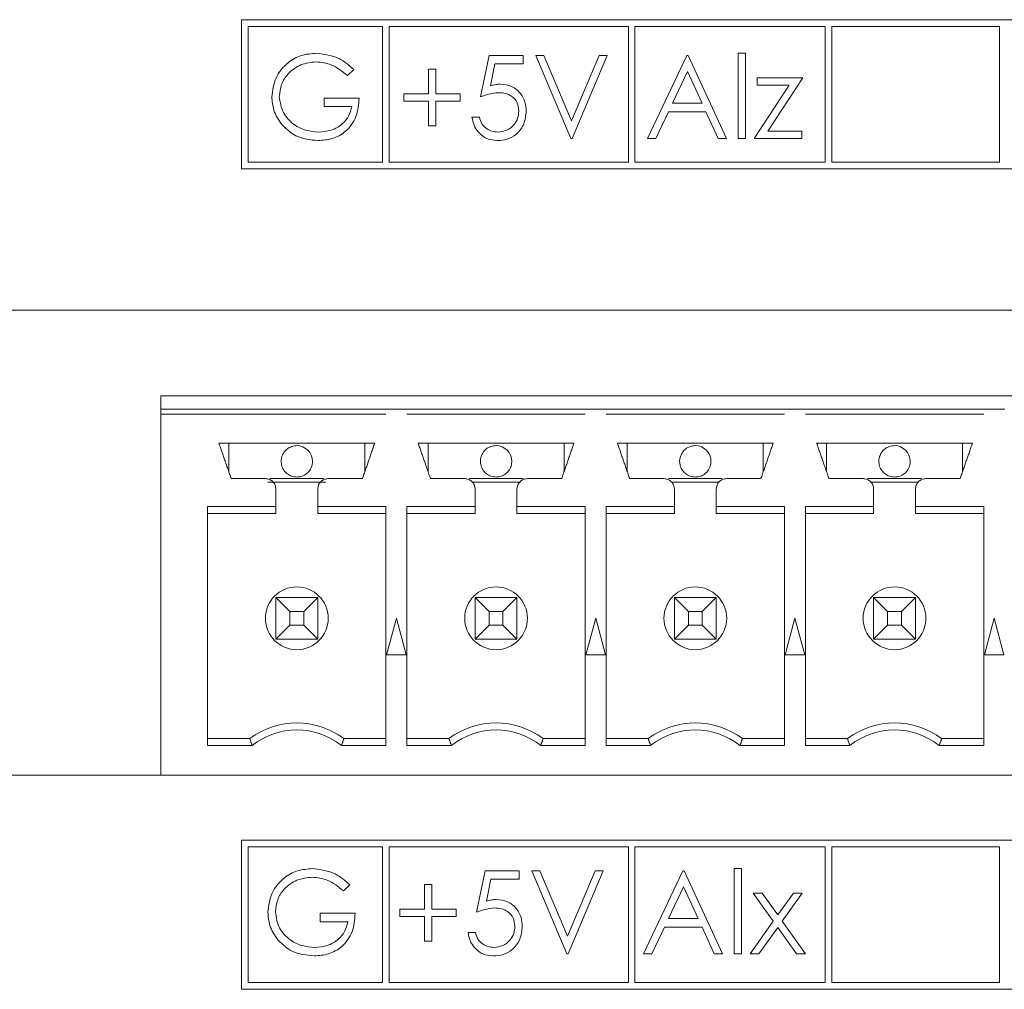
# Model space of a CAD drawing. Header units: inches. Extents: x 0.2 to 16.3, y 0.2 to 11.5.
# Tile 52 of 73: x 8.855 to 9.597, y 6.954 to 7.684. Entities that reach past the tile are written whole.
import ezdxf

# ---------------------------------------------------------------- set-up
doc = ezdxf.new("R2010")
doc.units = ezdxf.units.IN
doc.header["$MEASUREMENT"] = 0

msp = doc.modelspace()

# ---------------------------------------------------------------- linework, layer by layer
at = {"color": 7, "linetype": 'Continuous', "lineweight": 15}
for p, q in [((10.19657, 7.68393), (9.02237, 7.68393)), ((9.02237, 7.68393), (9.02237, 7.57171)), ((9.02737, 7.67893), (9.02737, 7.57671)), ((9.12849, 7.67893), (9.02737, 7.67893)), ((9.12849, 7.57671), (9.12849, 7.67893)), ((9.13349, 7.67893), (9.13349, 7.57671)), ((9.31366, 7.67893), (9.13349, 7.67893)), ((9.31366, 7.57671), (9.31366, 7.67893)), ((9.31866, 7.67893), (9.31866, 7.57671)), ((9.46195, 7.67893), (9.31866, 7.67893)), ((9.46195, 7.57671), (9.46195, 7.67893)), ((9.59321, 7.67893), (9.46695, 7.67893)), ((9.46695, 7.67893), (9.46695, 7.57671)), ((9.59321, 7.57671), (9.59321, 7.67893)), ((9.39626, 7.59456), (9.39626, 7.65866)), ((9.39626, 7.65866), (9.40187, 7.65866)), ((9.40187, 7.65866), (9.40187, 7.59456)), ((9.20235, 7.62581), (9.20876, 7.65706)), ((9.20876, 7.65706), (9.2344, 7.65706)), ((9.21314, 7.65065), (9.20977, 7.63421)), ((9.2344, 7.65065), (9.21314, 7.65065)), ((9.2344, 7.65706), (9.2344, 7.65065)), ((9.24402, 7.65706), (9.25002, 7.65706)), ((9.27046, 7.59456), (9.24402, 7.65706)), ((9.25002, 7.65706), (9.27086, 7.6078)), ((9.27086, 7.6078), (9.29169, 7.65706)), ((9.2977, 7.65706), (9.27126, 7.59456)), ((9.29169, 7.65706), (9.2977, 7.65706)), ((9.32815, 7.59456), (9.3578, 7.65706)), ((9.3578, 7.65706), (9.3586, 7.65706)), ((9.3586, 7.65706), (9.38744, 7.59456)), ((9.107, 7.64639), (9.10219, 7.64183)), ((9.16309, 7.64664), (9.16869, 7.64664)), ((9.16309, 7.62821), (9.16309, 7.64664)), ((9.16869, 7.64664), (9.16869, 7.62821)), ((9.35814, 7.64487), (9.34682, 7.621)), ((9.36915, 7.621), (9.35814, 7.64487)), ((9.41068, 7.64023), (9.44514, 7.64023)), ((9.41068, 7.63462), (9.41068, 7.64023)), ((9.44514, 7.64023), (9.41857, 7.60016)), ((9.14466, 7.62821), (9.16309, 7.62821)), ((9.14466, 7.6226), (9.14466, 7.62821)), ((9.16869, 7.62821), (9.18712, 7.62821)), ((9.18712, 7.62821), (9.18712, 7.6226)), ((9.40828, 7.59456), (9.43486, 7.63462)), ((9.43486, 7.63462), (9.41068, 7.63462)), ((9.08456, 7.625), (9.111, 7.625)), ((9.08456, 7.61859), (9.08456, 7.625)), ((9.16309, 7.6226), (9.14466, 7.6226)), ((9.16309, 7.60417), (9.16309, 7.6226)), ((9.16869, 7.6226), (9.16869, 7.60417)), ((9.18712, 7.6226), (9.16869, 7.6226)), ((9.34682, 7.621), (9.36915, 7.621)), ((9.10539, 7.61859), (9.08456, 7.61859)), ((9.34377, 7.61459), (9.33427, 7.59456)), ((9.37211, 7.61459), (9.34377, 7.61459)), ((9.38135, 7.59456), (9.37211, 7.61459)), ((9.19594, 7.61058), (9.20155, 7.61058)), ((9.16869, 7.60417), (9.16309, 7.60417)), ((9.41857, 7.60016), (9.44434, 7.60016)), ((9.44434, 7.60016), (9.44434, 7.59456)), ((9.27126, 7.59456), (9.27046, 7.59456)), ((9.33427, 7.59456), (9.32815, 7.59456)), ((9.38744, 7.59456), (9.38135, 7.59456)), ((9.40187, 7.59456), (9.39626, 7.59456)), ((9.44434, 7.59456), (9.40828, 7.59456)), ((9.02737, 7.57671), (9.12849, 7.57671)), ((9.13349, 7.57671), (9.31366, 7.57671)), ((9.31866, 7.57671), (9.46195, 7.57671)), ((9.46695, 7.57671), (9.59321, 7.57671)), ((9.02237, 7.57171), (10.19657, 7.57171)), ((7.50644, 7.46532), (10.25144, 7.46532)), ((8.96171, 7.39091), (8.96171, 7.40075)), ((10.21644, 7.40075), (8.96171, 7.40075)), ((8.96171, 7.39091), (9.1312, 7.39091)), ((8.96171, 7.38697), (8.96171, 7.39091)), ((9.13116, 7.39091), (9.14699, 7.39091)), ((9.14695, 7.39091), (9.2812, 7.39091)), ((9.28116, 7.39091), (9.29699, 7.39091)), ((9.29695, 7.39091), (9.4312, 7.39091)), ((9.43116, 7.39091), (9.44699, 7.39091)), ((9.44695, 7.39091), (9.5812, 7.39091)), ((9.58116, 7.39091), (9.59699, 7.39091)), ((8.96171, 7.11532), (8.96171, 7.38697)), ((8.96171, 7.38697), (9.1312, 7.38697)), ((9.14695, 7.38697), (9.2812, 7.38697)), ((9.29695, 7.38697), (9.4312, 7.38697)), ((9.44695, 7.38697), (9.5812, 7.38697)), ((9.12274, 7.36532), (9.00541, 7.36532)), ((9.01289, 7.34367), (9.01289, 7.36532)), ((9.11526, 7.36532), (9.11526, 7.34367)), ((9.27274, 7.36532), (9.15541, 7.36532)), ((9.16289, 7.34367), (9.16289, 7.36532)), ((9.26526, 7.36532), (9.26526, 7.34367)), ((9.42274, 7.36532), (9.30541, 7.36532)), ((9.31289, 7.34367), (9.31289, 7.36532)), ((9.41526, 7.36532), (9.41526, 7.34367)), ((9.57274, 7.36532), (9.45541, 7.36532)), ((9.46289, 7.34367), (9.46289, 7.36532)), ((9.56526, 7.36532), (9.56526, 7.34367)), ((9.04379, 7.33855), (9.08436, 7.33855)), ((9.19379, 7.33855), (9.23436, 7.33855)), ((9.34379, 7.33855), (9.38436, 7.33855)), ((9.49379, 7.33855), (9.53436, 7.33855)), ((9.08582, 7.33579), (9.04233, 7.33579)), ((9.23183, 7.33579), (9.19632, 7.33579)), ((9.38183, 7.33579), (9.34632, 7.33579)), ((9.53183, 7.33579), (9.49632, 7.33579)), ((9.04833, 7.31744), (8.99695, 7.31744)), ((8.99695, 7.31744), (8.99695, 7.1376)), ((9.04833, 7.31217), (9.04833, 7.31744)), ((9.1312, 7.31744), (9.07982, 7.31744)), ((9.1312, 7.1376), (9.1312, 7.31744)), ((9.19833, 7.31744), (9.14695, 7.31744)), ((9.14695, 7.31744), (9.14695, 7.1376)), ((9.2812, 7.31744), (9.22982, 7.31744)), ((9.2812, 7.1376), (9.2812, 7.31744)), ((9.34833, 7.31744), (9.29695, 7.31744)), ((9.29695, 7.31744), (9.29695, 7.1376)), ((9.4312, 7.31744), (9.37982, 7.31744)), ((9.4312, 7.1376), (9.4312, 7.31744)), ((9.49833, 7.31744), (9.44695, 7.31744)), ((9.44695, 7.31744), (9.44695, 7.1376)), ((9.5812, 7.31744), (9.52982, 7.31744)), ((9.5812, 7.1376), (9.5812, 7.31744)), ((9.04833, 7.31217), (8.99695, 7.31217)), ((9.07982, 7.31217), (9.1312, 7.31217)), ((9.19833, 7.31217), (9.14695, 7.31217)), ((9.22982, 7.31217), (9.2812, 7.31217)), ((9.34833, 7.31217), (9.29695, 7.31217)), ((9.37982, 7.31217), (9.4312, 7.31217)), ((9.49833, 7.31217), (9.44695, 7.31217)), ((9.52982, 7.31217), (9.5812, 7.31217)), ((9.05888, 7.23863), (9.04833, 7.24918)), ((9.04833, 7.21768), (9.04833, 7.24918)), ((9.04833, 7.24918), (9.07982, 7.24918)), ((9.07982, 7.24918), (9.06927, 7.23863)), ((9.07982, 7.24918), (9.07982, 7.21768)), ((9.20888, 7.23863), (9.19833, 7.24918)), ((9.19833, 7.21768), (9.19833, 7.24918)), ((9.19833, 7.24918), (9.22982, 7.24918)), ((9.22982, 7.24918), (9.21927, 7.23863)), ((9.22982, 7.24918), (9.22982, 7.21768)), ((9.35888, 7.23863), (9.34833, 7.24918)), ((9.34833, 7.21768), (9.34833, 7.24918)), ((9.34833, 7.24918), (9.37982, 7.24918)), ((9.37982, 7.24918), (9.36927, 7.23863)), ((9.37982, 7.24918), (9.37982, 7.21768)), ((9.50888, 7.23863), (9.49833, 7.24918)), ((9.49833, 7.24918), (9.52982, 7.24918)), ((9.49833, 7.21768), (9.49833, 7.24918)), ((9.52982, 7.24918), (9.51927, 7.23863)), ((9.52982, 7.24918), (9.52982, 7.21768)), ((9.05888, 7.23863), (9.05888, 7.22823)), ((9.06927, 7.23863), (9.05888, 7.23863)), ((9.06927, 7.22823), (9.06927, 7.23863)), ((9.20888, 7.23863), (9.20888, 7.22823)), ((9.21927, 7.23863), (9.20888, 7.23863)), ((9.21927, 7.22823), (9.21927, 7.23863)), ((9.35888, 7.23863), (9.35888, 7.22823)), ((9.36927, 7.23863), (9.35888, 7.23863)), ((9.36927, 7.22823), (9.36927, 7.23863)), ((9.51927, 7.23863), (9.50888, 7.23863)), ((9.50888, 7.23863), (9.50888, 7.22823)), ((9.51927, 7.22823), (9.51927, 7.23863)), ((9.04833, 7.21768), (9.05888, 7.22823)), ((9.05888, 7.22823), (9.06927, 7.22823)), ((9.07982, 7.21768), (9.06927, 7.22823)), ((9.13907, 7.23343), (9.13169, 7.20587)), ((9.14646, 7.20587), (9.13907, 7.23343)), ((9.19833, 7.21768), (9.20888, 7.22823)), ((9.20888, 7.22823), (9.21927, 7.22823)), ((9.22982, 7.21768), (9.21927, 7.22823)), ((9.28907, 7.23343), (9.28169, 7.20587)), ((9.29646, 7.20587), (9.28907, 7.23343)), ((9.34833, 7.21768), (9.35888, 7.22823)), ((9.35888, 7.22823), (9.36927, 7.22823)), ((9.37982, 7.21768), (9.36927, 7.22823)), ((9.43907, 7.23343), (9.43169, 7.20587)), ((9.44646, 7.20587), (9.43907, 7.23343)), ((9.49833, 7.21768), (9.50888, 7.22823)), ((9.50888, 7.22823), (9.51927, 7.22823)), ((9.52982, 7.21768), (9.51927, 7.22823)), ((9.58907, 7.23343), (9.58169, 7.20587)), ((9.59646, 7.20587), (9.58907, 7.23343)), ((9.07982, 7.21768), (9.04833, 7.21768)), ((9.22982, 7.21768), (9.19833, 7.21768)), ((9.37982, 7.21768), (9.34833, 7.21768)), ((9.52982, 7.21768), (9.49833, 7.21768)), ((9.13169, 7.20587), (9.14646, 7.20587)), ((9.28169, 7.20587), (9.29646, 7.20587)), ((9.43169, 7.20587), (9.44646, 7.20587)), ((9.58169, 7.20587), (9.59646, 7.20587)), ((9.02864, 7.14288), (8.99695, 7.14288)), ((9.09951, 7.14288), (9.1312, 7.14288)), ((9.17864, 7.14288), (9.14695, 7.14288)), ((9.24951, 7.14288), (9.2812, 7.14288)), ((9.32864, 7.14288), (9.29695, 7.14288)), ((9.39951, 7.14288), (9.4312, 7.14288)), ((9.47864, 7.14288), (9.44695, 7.14288)), ((9.54951, 7.14288), (9.5812, 7.14288)), ((8.99695, 7.1376), (9.03045, 7.1376)), ((9.0977, 7.1376), (9.1312, 7.1376)), ((9.14695, 7.1376), (9.18045, 7.1376)), ((9.2477, 7.1376), (9.2812, 7.1376)), ((9.29695, 7.1376), (9.33045, 7.1376)), ((9.3977, 7.1376), (9.4312, 7.1376)), ((9.44695, 7.1376), (9.48045, 7.1376)), ((9.5477, 7.1376), (9.5812, 7.1376)), ((8.96171, 7.11532), (8.79644, 7.11532)), ((10.21644, 7.11532), (8.96171, 7.11532)), ((10.19657, 7.06642), (9.02237, 7.06642)), ((9.02237, 7.06642), (9.02237, 6.9542)), ((9.02737, 7.06142), (9.02737, 6.9592)), ((9.12849, 7.06142), (9.02737, 7.06142)), ((9.12849, 6.9592), (9.12849, 7.06142)), ((9.13349, 7.06142), (9.13349, 6.9592)), ((9.31366, 7.06142), (9.13349, 7.06142)), ((9.31366, 6.9592), (9.31366, 7.06142)), ((9.31866, 7.06142), (9.31866, 6.9592)), ((9.46195, 7.06142), (9.31866, 7.06142)), ((9.46195, 6.9592), (9.46195, 7.06142)), ((9.59321, 7.06142), (9.46695, 7.06142)), ((9.46695, 7.06142), (9.46695, 6.9592)), ((9.59321, 6.9592), (9.59321, 7.06142)), ((9.19936, 7.01219), (9.20577, 7.04344)), ((9.20577, 7.04344), (9.23141, 7.04344)), ((9.23141, 7.04344), (9.23141, 7.03703)), ((9.24103, 7.04344), (9.24703, 7.04344)), ((9.26747, 6.98094), (9.24103, 7.04344)), ((9.24703, 7.04344), (9.26787, 6.99418)), ((9.26787, 6.99418), (9.2887, 7.04344)), ((9.29471, 7.04344), (9.26827, 6.98094)), ((9.2887, 7.04344), (9.29471, 7.04344)), ((9.32516, 6.98094), (9.35481, 7.04344)), ((9.35481, 7.04344), (9.35561, 7.04344)), ((9.35561, 7.04344), (9.38445, 6.98094)), ((9.39327, 6.98094), (9.39327, 7.04504)), ((9.39327, 7.04504), (9.39888, 7.04504)), ((9.39888, 7.04504), (9.39888, 6.98094)), ((9.21015, 7.03703), (9.20678, 7.02059)), ((9.23141, 7.03703), (9.21015, 7.03703)), ((9.10401, 7.03277), (9.0992, 7.02821)), ((9.1601, 7.03302), (9.1657, 7.03302)), ((9.1601, 7.01459), (9.1601, 7.03302)), ((9.1657, 7.03302), (9.1657, 7.01459)), ((9.35515, 7.03125), (9.34383, 7.00738)), ((9.36616, 7.00738), (9.35515, 7.03125)), ((9.40769, 7.02661), (9.41436, 7.02661)), ((9.42279, 7.00546), (9.40769, 7.02661)), ((9.41436, 7.02661), (9.42612, 7.01013)), ((9.42612, 7.01013), (9.43788, 7.02661)), ((9.44455, 7.02661), (9.42946, 7.00546)), ((9.43788, 7.02661), (9.44455, 7.02661)), ((9.14167, 7.01459), (9.1601, 7.01459)), ((9.14167, 7.00898), (9.14167, 7.01459)), ((9.1657, 7.01459), (9.18413, 7.01459)), ((9.18413, 7.01459), (9.18413, 7.00898)), ((9.08157, 7.01138), (9.10801, 7.01138)), ((9.08157, 7.00497), (9.08157, 7.01138)), ((9.1024, 7.00497), (9.08157, 7.00497)), ((9.1601, 7.00898), (9.14167, 7.00898)), ((9.1601, 6.99055), (9.1601, 7.00898)), ((9.1657, 7.00898), (9.1657, 6.99055)), ((9.18413, 7.00898), (9.1657, 7.00898)), ((9.34383, 7.00738), (9.36616, 7.00738)), ((9.40529, 6.98094), (9.42279, 7.00546)), ((9.42946, 7.00546), (9.44695, 6.98094)), ((9.34078, 7.00097), (9.33128, 6.98094)), ((9.36912, 7.00097), (9.34078, 7.00097)), ((9.37836, 6.98094), (9.36912, 7.00097)), ((9.42612, 7.00078), (9.41196, 6.98094)), ((9.44028, 6.98094), (9.42612, 7.00078)), ((9.1657, 6.99055), (9.1601, 6.99055)), ((9.19295, 6.99696), (9.19856, 6.99696)), ((9.26827, 6.98094), (9.26747, 6.98094)), ((9.33128, 6.98094), (9.32516, 6.98094)), ((9.38445, 6.98094), (9.37836, 6.98094)), ((9.39888, 6.98094), (9.39327, 6.98094)), ((9.41196, 6.98094), (9.40529, 6.98094)), ((9.44695, 6.98094), (9.44028, 6.98094)), ((9.02237, 6.9542), (10.19657, 6.9542)), ((9.02737, 6.9592), (9.12849, 6.9592)), ((9.13349, 6.9592), (9.31366, 6.9592)), ((9.31866, 6.9592), (9.46195, 6.9592)), ((9.46695, 6.9592), (9.59321, 6.9592))]:
    msp.add_line(p, q, dxfattribs=at)
for centre in [(9.06407, 7.23343), (9.21407, 7.23343), (9.36407, 7.23343), (9.51407, 7.23343)]:
    msp.add_circle(centre, 0.02362, dxfattribs=at)
for centre, radius, start, end in [((9.06407, 7.35154), 0.01181, 0, 90), ((9.21407, 7.35154), 0.01181, 0, 90), ((9.36407, 7.35154), 0.01181, 0, 90), ((9.51407, 7.35154), 0.01181, 0, 90), ((9.06407, 7.09563), 0.05906, 53.1301, 126.8699), ((9.21407, 7.09563), 0.05906, 53.1301, 126.8699), ((9.36407, 7.09563), 0.05906, 53.1301, 126.8699), ((9.51407, 7.09563), 0.05906, 53.1301, 126.8699), ((9.06407, 7.09563), 0.05378, 51.29582, 128.70418), ((9.21407, 7.09563), 0.05378, 51.29582, 128.70418), ((9.36407, 7.09563), 0.05378, 51.29582, 128.70418), ((9.51407, 7.09563), 0.05378, 51.29582, 128.70418)]:
    msp.add_arc(centre, radius, start, end, dxfattribs=at)
for points, knots in [([(9.0453, 7.62583), (9.04591, 7.63073), (9.04715, 7.64052), (9.05614, 7.65151), (9.06735, 7.65773), (9.07506, 7.65835), (9.07891, 7.65866)], [0, 0, 0, 0, 0.27959, 0.559072, 0.779411, 1, 1, 1, 1]), ([(9.07891, 7.65866), (9.08486, 7.65792), (9.09551, 7.65659), (9.10348, 7.64951), (9.107, 7.64639)], [0, 0, 0, 0, 0.558579, 1, 1, 1, 1]), ([(9.07873, 7.65225), (9.07477, 7.65177), (9.06687, 7.6508), (9.05763, 7.64413), (9.05196, 7.63541), (9.05126, 7.62919), (9.05091, 7.62608)], [0, 0, 0, 0, 0.279847, 0.559554, 0.779848, 1, 1, 1, 1]), ([(9.10219, 7.64183), (9.09832, 7.64501), (9.09142, 7.65069), (9.08261, 7.65177), (9.07873, 7.65225)], [0, 0, 0, 0, 0.55984, 1, 1, 1, 1]), ([(9.20977, 7.63421), (9.21112, 7.63458), (9.21354, 7.63524), (9.21604, 7.63537), (9.21713, 7.63542)], [0, 0, 0, 0, 0.560061, 1, 1, 1, 1]), ([(9.21713, 7.63542), (9.22012, 7.6351), (9.2261, 7.63447), (9.23267, 7.62884), (9.23633, 7.622), (9.23664, 7.61732), (9.2368, 7.61498)], [0, 0, 0, 0, 0.279688, 0.559025, 0.779291, 1, 1, 1, 1]), ([(9.21612, 7.62901), (9.21347, 7.62874), (9.20874, 7.62825), (9.2043, 7.62655), (9.20235, 7.62581)], [0, 0, 0, 0, 0.559417, 1, 1, 1, 1]), ([(9.23119, 7.61521), (9.23096, 7.61738), (9.2305, 7.6217), (9.22629, 7.62639), (9.2212, 7.62872), (9.21781, 7.62891), (9.21612, 7.62901)], [0, 0, 0, 0, 0.27954, 0.558618, 0.779049, 1, 1, 1, 1]), ([(9.05296, 7.60477), (9.05049, 7.60835), (9.04608, 7.61473), (9.04554, 7.62244), (9.0453, 7.62583)], [0, 0, 0, 0, 0.559316, 1, 1, 1, 1]), ([(9.05091, 7.62608), (9.05155, 7.62195), (9.05283, 7.61368), (9.06112, 7.60494), (9.07075, 7.60014), (9.07727, 7.59962), (9.08053, 7.59936)], [0, 0, 0, 0, 0.2790615, 0.5585845, 0.7792367, 1, 1, 1, 1]), ([(9.111, 7.625), (9.11062, 7.62028), (9.10985, 7.61087), (9.10194, 7.59972), (9.09114, 7.59371), (9.08374, 7.59321), (9.08004, 7.59295)], [0, 0, 0, 0, 0.280351, 0.559367, 0.779372, 1, 1, 1, 1]), ([(9.08053, 7.59936), (9.08375, 7.59961), (9.0902, 7.6001), (9.09812, 7.60475), (9.1036, 7.61118), (9.1048, 7.61612), (9.10539, 7.61859)], [0, 0, 0, 0, 0.280254, 0.559912, 0.779941, 1, 1, 1, 1]), ([(9.2368, 7.61498), (9.23644, 7.61173), (9.23571, 7.60525), (9.23009, 7.59772), (9.22267, 7.59353), (9.21756, 7.59315), (9.21501, 7.59295)], [0, 0, 0, 0, 0.2798642, 0.5592704, 0.7794233, 1, 1, 1, 1]), ([(9.21533, 7.59936), (9.21767, 7.59964), (9.22236, 7.60019), (9.22758, 7.60446), (9.23075, 7.60969), (9.23105, 7.61337), (9.23119, 7.61521)], [0, 0, 0, 0, 0.279616, 0.559357, 0.779559, 1, 1, 1, 1]), ([(9.21501, 7.59295), (9.21233, 7.59323), (9.20697, 7.59377), (9.20091, 7.59856), (9.19717, 7.60439), (9.19635, 7.60852), (9.19594, 7.61058)], [0, 0, 0, 0, 0.279625, 0.55902, 0.77938, 1, 1, 1, 1]), ([(9.20155, 7.61058), (9.20203, 7.60882), (9.203, 7.60529), (9.20681, 7.60172), (9.21107, 7.59973), (9.21391, 7.59948), (9.21533, 7.59936)], [0, 0, 0, 0, 0.28005, 0.559165, 0.779581, 1, 1, 1, 1]), ([(9.08004, 7.59295), (9.0742, 7.59348), (9.06377, 7.59444), (9.05626, 7.60161), (9.05296, 7.60477)], [0, 0, 0, 0, 0.559617, 1, 1, 1, 1]), ([(9.06407, 7.36335), (9.06275, 7.36322), (9.06009, 7.36296), (9.05656, 7.36092), (9.05387, 7.35793), (9.05251, 7.35461), (9.05226, 7.35241), (9.05226, 7.35154), (9.05226, 7.35154)], [0, 0, 0, 0, 0.214693, 0.429388, 0.644081, 0.858776, 0.999788, 1, 1, 1, 1]), ([(9.21407, 7.36335), (9.21275, 7.36322), (9.21009, 7.36296), (9.20656, 7.36092), (9.20387, 7.35793), (9.20251, 7.35461), (9.20226, 7.35241), (9.20226, 7.35154), (9.20226, 7.35154)], [0, 0, 0, 0, 0.214693, 0.429385, 0.644081, 0.858775, 0.999788, 1, 1, 1, 1]), ([(9.36407, 7.36335), (9.36275, 7.36322), (9.36009, 7.36296), (9.35656, 7.36092), (9.35387, 7.35793), (9.35251, 7.35461), (9.35226, 7.35241), (9.35226, 7.35154), (9.35226, 7.35154)], [0, 0, 0, 0, 0.214696, 0.429388, 0.644081, 0.858775, 0.999788, 1, 1, 1, 1]), ([(9.51407, 7.36335), (9.51275, 7.36322), (9.51009, 7.36296), (9.50656, 7.36092), (9.50387, 7.35793), (9.50251, 7.35461), (9.50226, 7.35241), (9.50226, 7.35154), (9.50226, 7.35154)], [0, 0, 0, 0, 0.214692, 0.429387, 0.64408, 0.858776, 0.999788, 1, 1, 1, 1]), ([(9.05226, 7.35154), (9.05236, 7.35042), (9.05257, 7.3479), (9.0543, 7.34456), (9.05697, 7.3419), (9.06024, 7.3401), (9.06277, 7.33985), (9.06407, 7.33973)], [0, 0, 0, 0, 0.180826, 0.409553, 0.590378, 0.789796, 1, 1, 1, 1]), ([(9.06407, 7.33973), (9.0654, 7.33986), (9.06806, 7.34012), (9.07159, 7.34216), (9.07428, 7.34515), (9.07564, 7.34847), (9.07589, 7.35067), (9.07589, 7.35154), (9.07589, 7.35154)], [0, 0, 0, 0, 0.214692, 0.429387, 0.64408, 0.858774, 0.999786, 1, 1, 1, 1]), ([(9.20226, 7.35154), (9.20236, 7.35042), (9.20257, 7.3479), (9.2043, 7.34456), (9.20697, 7.3419), (9.21024, 7.3401), (9.21277, 7.33985), (9.21407, 7.33973)], [0, 0, 0, 0, 0.180827, 0.409553, 0.59038, 0.789795, 1, 1, 1, 1]), ([(9.21407, 7.33973), (9.2154, 7.33986), (9.21806, 7.34012), (9.22159, 7.34216), (9.22428, 7.34515), (9.22564, 7.34847), (9.22589, 7.35067), (9.22589, 7.35154), (9.22589, 7.35154)], [0, 0, 0, 0, 0.2146961, 0.4293868, 0.6440795, 0.8587737, 0.9997856, 1, 1, 1, 1]), ([(9.35226, 7.35154), (9.35236, 7.35042), (9.35257, 7.3479), (9.3543, 7.34456), (9.35697, 7.3419), (9.36024, 7.3401), (9.36277, 7.33985), (9.36407, 7.33973)], [0, 0, 0, 0, 0.180826, 0.409553, 0.590378, 0.789792, 1, 1, 1, 1]), ([(9.36407, 7.33973), (9.3654, 7.33986), (9.36806, 7.34012), (9.37159, 7.34216), (9.37428, 7.34515), (9.37564, 7.34847), (9.37589, 7.35067), (9.37589, 7.35154), (9.37589, 7.35154)], [0, 0, 0, 0, 0.2146927, 0.4293841, 0.64408, 0.8587734, 0.9997856, 1, 1, 1, 1]), ([(9.50226, 7.35154), (9.50236, 7.35042), (9.50257, 7.3479), (9.5043, 7.34456), (9.50697, 7.3419), (9.51024, 7.3401), (9.51277, 7.33985), (9.51407, 7.33973)], [0, 0, 0, 0, 0.180825, 0.409552, 0.590376, 0.789797, 1, 1, 1, 1]), ([(9.51407, 7.33973), (9.5154, 7.33986), (9.51806, 7.34012), (9.52159, 7.34216), (9.52428, 7.34515), (9.52564, 7.34847), (9.52589, 7.35067), (9.52589, 7.35154), (9.52589, 7.35154)], [0, 0, 0, 0, 0.214692, 0.429387, 0.64408, 0.858773, 0.999786, 1, 1, 1, 1]), ([(9.04833, 7.33067), (9.04821, 7.33171), (9.04797, 7.33377), (9.04615, 7.33637), (9.04355, 7.33819), (9.04148, 7.33843), (9.04045, 7.33855)], [0, 0, 0, 0, 0.2500021, 0.4999989, 0.7500014, 1, 1, 1, 1]), ([(9.0877, 7.33855), (9.08667, 7.33843), (9.0846, 7.33819), (9.082, 7.33637), (9.08018, 7.33377), (9.07994, 7.33171), (9.07982, 7.33067)], [0, 0, 0, 0, 0.250004, 0.500001, 0.75, 1, 1, 1, 1]), ([(9.19833, 7.33067), (9.19821, 7.33171), (9.19797, 7.33377), (9.19615, 7.33637), (9.19355, 7.33819), (9.19148, 7.33843), (9.19045, 7.33855)], [0, 0, 0, 0, 0.25, 0.5, 0.750002, 1, 1, 1, 1]), ([(9.2377, 7.33855), (9.23667, 7.33843), (9.2346, 7.33819), (9.232, 7.33637), (9.23018, 7.33377), (9.22994, 7.33171), (9.22982, 7.33067)], [0, 0, 0, 0, 0.249998, 0.5, 0.75, 1, 1, 1, 1]), ([(9.34833, 7.33067), (9.34821, 7.33171), (9.34797, 7.33377), (9.34615, 7.33637), (9.34355, 7.33819), (9.34148, 7.33843), (9.34045, 7.33855)], [0, 0, 0, 0, 0.25, 0.5, 0.750002, 1, 1, 1, 1]), ([(9.3877, 7.33855), (9.38667, 7.33843), (9.3846, 7.33819), (9.382, 7.33637), (9.38018, 7.33377), (9.37994, 7.33171), (9.37982, 7.33067)], [0, 0, 0, 0, 0.249998, 0.5, 0.75, 1, 1, 1, 1]), ([(9.49833, 7.33067), (9.49821, 7.33171), (9.49797, 7.33377), (9.49615, 7.33637), (9.49355, 7.33819), (9.49148, 7.33843), (9.49045, 7.33855)], [0, 0, 0, 0, 0.250003, 0.500003, 0.750001, 1, 1, 1, 1]), ([(9.5377, 7.33855), (9.53667, 7.33843), (9.5346, 7.33819), (9.532, 7.33637), (9.53018, 7.33377), (9.52994, 7.33171), (9.52982, 7.33067)], [0, 0, 0, 0, 0.249999, 0.499997, 0.749997, 1, 1, 1, 1]), ([(9.04231, 7.01221), (9.04292, 7.01711), (9.04416, 7.02691), (9.05315, 7.03789), (9.06436, 7.04411), (9.07207, 7.04473), (9.07592, 7.04504)], [0, 0, 0, 0, 0.27959, 0.559072, 0.779411, 1, 1, 1, 1]), ([(9.07592, 7.04504), (9.08187, 7.0443), (9.09252, 7.04297), (9.10049, 7.03589), (9.10401, 7.03277)], [0, 0, 0, 0, 0.55858, 1, 1, 1, 1]), ([(9.07574, 7.03863), (9.07178, 7.03815), (9.06388, 7.03718), (9.05464, 7.03051), (9.04897, 7.02179), (9.04827, 7.01557), (9.04792, 7.01246)], [0, 0, 0, 0, 0.279848, 0.559554, 0.779847, 1, 1, 1, 1]), ([(9.0992, 7.02821), (9.09533, 7.03139), (9.08843, 7.03707), (9.07962, 7.03815), (9.07574, 7.03863)], [0, 0, 0, 0, 0.559842, 1, 1, 1, 1]), ([(9.20678, 7.02059), (9.20813, 7.02096), (9.21055, 7.02162), (9.21305, 7.02175), (9.21414, 7.0218)], [0, 0, 0, 0, 0.5600606, 1, 1, 1, 1]), ([(9.21414, 7.0218), (9.21713, 7.02148), (9.22311, 7.02085), (9.22968, 7.01522), (9.23334, 7.00838), (9.23365, 7.0037), (9.23381, 7.00136)], [0, 0, 0, 0, 0.2796869, 0.5590265, 0.7792915, 1, 1, 1, 1]), ([(9.04792, 7.01246), (9.04856, 7.00833), (9.04984, 7.00006), (9.05813, 6.99133), (9.06776, 6.98652), (9.07428, 6.986), (9.07754, 6.98574)], [0, 0, 0, 0, 0.27906, 0.558583, 0.779235, 1, 1, 1, 1]), ([(9.21313, 7.01539), (9.21048, 7.01512), (9.20575, 7.01463), (9.20131, 7.01293), (9.19936, 7.01219)], [0, 0, 0, 0, 0.559417, 1, 1, 1, 1]), ([(9.2282, 7.00159), (9.22797, 7.00376), (9.22751, 7.00808), (9.2233, 7.01277), (9.21821, 7.0151), (9.21482, 7.01529), (9.21313, 7.01539)], [0, 0, 0, 0, 0.27954, 0.558617, 0.779046, 1, 1, 1, 1]), ([(9.04997, 6.99115), (9.0475, 6.99473), (9.04309, 7.00112), (9.04255, 7.00882), (9.04231, 7.01221)], [0, 0, 0, 0, 0.559315, 1, 1, 1, 1]), ([(9.10801, 7.01138), (9.10763, 7.00667), (9.10686, 6.99725), (9.09895, 6.98611), (9.08815, 6.98009), (9.08075, 6.97959), (9.07705, 6.97933)], [0, 0, 0, 0, 0.280352, 0.559368, 0.779371, 1, 1, 1, 1]), ([(9.07754, 6.98574), (9.08076, 6.98599), (9.08721, 6.98648), (9.09513, 6.99113), (9.10061, 6.99756), (9.10181, 7.0025), (9.1024, 7.00497)], [0, 0, 0, 0, 0.280254, 0.559912, 0.77994, 1, 1, 1, 1]), ([(9.23381, 7.00136), (9.23345, 6.99811), (9.23272, 6.99163), (9.2271, 6.9841), (9.21968, 6.97991), (9.21457, 6.97953), (9.21202, 6.97933)], [0, 0, 0, 0, 0.279863, 0.559271, 0.779424, 1, 1, 1, 1]), ([(9.21234, 6.98574), (9.21468, 6.98602), (9.21937, 6.98657), (9.22459, 6.99084), (9.22776, 6.99607), (9.22806, 6.99975), (9.2282, 7.00159)], [0, 0, 0, 0, 0.2796165, 0.5593561, 0.7795596, 1, 1, 1, 1]), ([(9.07705, 6.97933), (9.07121, 6.97987), (9.06078, 6.98082), (9.05328, 6.98799), (9.04997, 6.99115)], [0, 0, 0, 0, 0.559617, 1, 1, 1, 1]), ([(9.21202, 6.97933), (9.20934, 6.97961), (9.20398, 6.98016), (9.19792, 6.98494), (9.19418, 6.99077), (9.19336, 6.9949), (9.19295, 6.99696)], [0, 0, 0, 0, 0.279625, 0.559018, 0.779381, 1, 1, 1, 1]), ([(9.19856, 6.99696), (9.19904, 6.9952), (9.20001, 6.99167), (9.20382, 6.9881), (9.20808, 6.98611), (9.21092, 6.98587), (9.21234, 6.98574)], [0, 0, 0, 0, 0.280049, 0.559167, 0.779584, 1, 1, 1, 1])]:
    msp.add_open_spline(points, degree=3, knots=knots, dxfattribs=at)
for points in [[(9.01467, 7.33855), (9.00541, 7.36532)], [(9.12274, 7.36532), (9.11348, 7.33855)], [(9.16467, 7.33855), (9.15541, 7.36532)], [(9.27274, 7.36532), (9.26348, 7.33855)], [(9.31467, 7.33855), (9.30541, 7.36532)], [(9.42274, 7.36532), (9.41348, 7.33855)], [(9.46467, 7.33855), (9.45541, 7.36532)], [(9.57274, 7.36532), (9.56348, 7.33855)], [(9.04045, 7.33855), (9.01467, 7.33855)], [(9.11348, 7.33855), (9.0877, 7.33855)], [(9.19045, 7.33855), (9.16467, 7.33855)], [(9.26348, 7.33855), (9.2377, 7.33855)], [(9.34045, 7.33855), (9.31467, 7.33855)], [(9.41348, 7.33855), (9.3877, 7.33855)], [(9.49045, 7.33855), (9.46467, 7.33855)], [(9.56348, 7.33855), (9.5377, 7.33855)], [(9.04833, 7.31744), (9.04833, 7.33067)], [(9.07982, 7.33067), (9.07982, 7.31744)], [(9.19833, 7.31744), (9.19833, 7.33067)], [(9.22982, 7.33067), (9.22982, 7.31744)], [(9.34833, 7.31744), (9.34833, 7.33067)], [(9.37982, 7.33067), (9.37982, 7.31744)], [(9.49833, 7.31744), (9.49833, 7.33067)], [(9.52982, 7.33067), (9.52982, 7.31744)], [(9.07982, 7.31744), (9.07982, 7.31217)], [(9.19833, 7.31217), (9.19833, 7.31744)], [(9.22982, 7.31744), (9.22982, 7.31217)], [(9.34833, 7.31217), (9.34833, 7.31744)], [(9.37982, 7.31744), (9.37982, 7.31217)], [(9.49833, 7.31217), (9.49833, 7.31744)], [(9.52982, 7.31744), (9.52982, 7.31217)], [(9.03045, 7.1376), (9.02864, 7.14288)], [(9.0977, 7.1376), (9.09951, 7.14288)], [(9.18045, 7.1376), (9.17864, 7.14288)], [(9.2477, 7.1376), (9.24951, 7.14288)], [(9.33045, 7.1376), (9.32864, 7.14288)], [(9.39951, 7.14288), (9.3977, 7.1376)], [(9.48045, 7.1376), (9.47864, 7.14288)], [(9.54951, 7.14288), (9.5477, 7.1376)]]:
    msp.add_open_spline(points, degree=1, dxfattribs=at)

doc.saveas('drawing.dxf')
